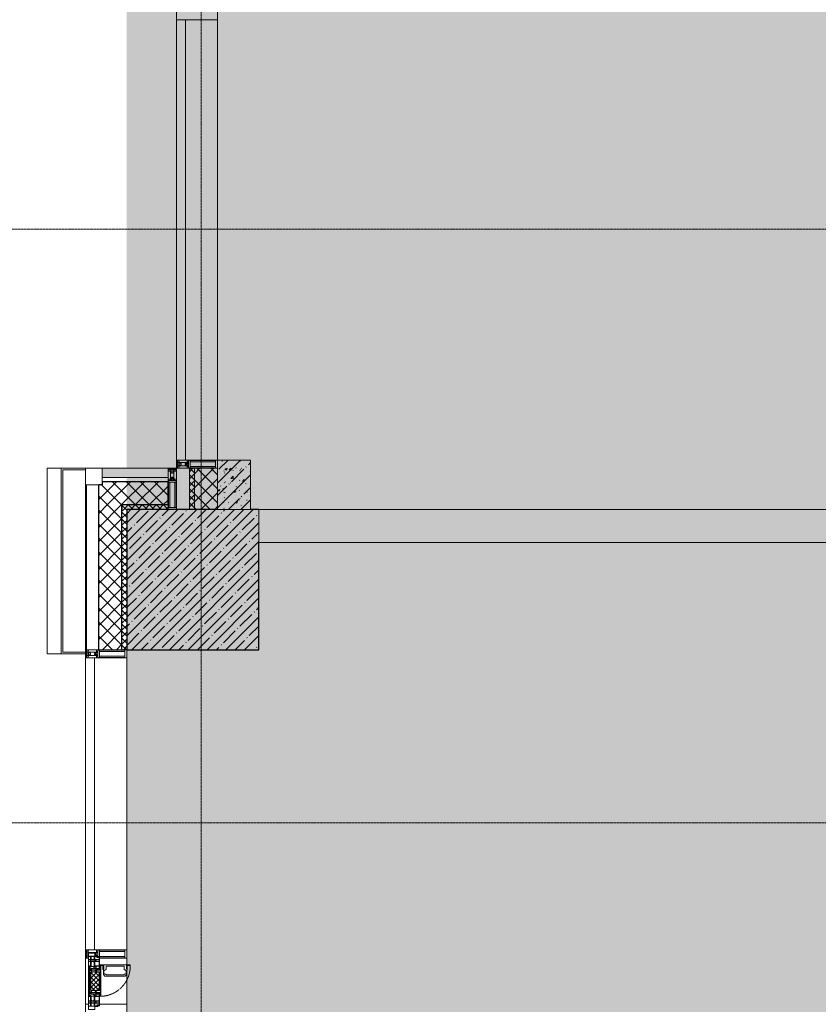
# Model space of a CAD drawing. Header units: millimetres. Extents: x -525784 to 178656, y -69521 to 385150.
# Tile 135 of 256: x -193402 to -188562, y 358444 to 364414. Entities that reach past the tile are written whole.
import ezdxf

# ---------------------------------------------------------------- set-up
doc = ezdxf.new("R2010")
doc.units = ezdxf.units.MM
doc.linetypes.add('-D1-02х01', pattern=[3, 2, -1])
doc.linetypes.add('-D1d1-15x02', pattern=[19, 15, -2, 0, -2])
for name, color, linetype, lineweight in [('_0', 7, 'Continuous', 13), ('A-COLS', 7, 'Continuous', 5), ('A-DETL-GENF', 7, 'Continuous', 5), ('A-GLAZ', 7, 'Continuous', 5), ('A-GLAZ-CURT', 8, 'Continuous', 5), ('A-GLAZ-CWMG', 8, 'Continuous', 5), ('A-WALL', 7, 'Continuous', 5), ('A-WALL-FNSH', 8, 'Continuous', 5), ('I-WALL', 7, 'Continuous', 5), ('S-COLS', 7, 'Continuous', 5), ('S-GRID', 7, 'Continuous', 5)]:
    doc.layers.add(name, color=color, linetype=linetype, lineweight=lineweight)
pattern_1 = [(45, (0, 0), (-42.4264, 42.4264), []), (135, (0, 0), (-42.4264, -42.4264), [])]
pattern_2 = [(45, (0, 0), (-21.213203, 21.213203), []), (135, (0, 0), (-21.213203, -21.213203), [])]
pattern_3 = [(45, (-192252.93, 346694.18), (-75.43415, 75.43415), [106.68, -17.78, 3.556, -17.78]), (45, (-192252.93, 346769.56), (-75.43415, 75.43415), []), (50, (-192252.93, 346694.18), (127.5292, -11.1576), [13.335, -146.685]), (355, (-192252.93, 346694.18), (-24.6697, 133.74), [10.668, -117.348]), (100.451, (-192242.31, 346693.25), (102.8597, 122.5818), [11.333, -124.663]), (46.184, (-192252.93, 346729.74), (189.7552, -29.4304), [20.002, -220.027]), (96.636, (-192237.12, 346727.29), (166.1822, 173.1996), [17, -186.995]), (351.184, (-192252.93, 346729.74), (166.184, 173.1976), [16.002, -176.022]), (21, (-192235.15, 346720.85), (106.13027, -71.586), [13.335, -146.685]), (326, (-192235.15, 346720.85), (43.2619, 128.9318), [10.668, -117.348]), (71.451, (-192226.31, 346714.88), (149.392, 57.34505), [11.333, -124.663]), (37.5, (-192252.935, 346694.178), (2.16223, 59.18836), [3.353, -112.573, 3.353, -115.773, -117.792]), (37.5, (-192252.935, 346694.178), (2.16223, 59.18836), [-235.052, 3.353, -114.44]), (7.5, (-192252.935, 346694.18), (46.77386, 70.12615), [3.353, -64.567, 3.353, -109.906, -44.894]), (7.5, (-192252.935, 346694.18), (46.77386, 70.12615), [-181.178, 3.353, -41.542]), (327.5, (-192292.584, 346694.18), (94.91367, -4.01009), [3.353, -41.097, 3.353, -135.331, -184.023]), (327.5, (-192292.584, 346694.18), (94.91367, -4.01009), [-183.134, 3.353, -180.67]), (317.5, (-192310.36, 346694.18), (103.69057, 17.7988), [3.353, -54.432, 3.353, -88.748, -130.683]), (317.5, (-192310.36, 346694.18), (103.69057, 17.7988), [-149.885, 3.353, -127.33])]

# ---------------------------------------------------------------- blocks, each defined once
blk = doc.blocks.new('Quad Corner Mullion - Q_0_100_-50-4778312-50_AS_M_L24')
at = {"layer": 'A-GLAZ-CWMG', "lineweight": 9}
for p, q in [((-100, -100), (-100, 0)), ((-100, 0), (0, 0)), ((0, 0), (0, -100)), ((0, -100), (-100, -100))]:
    blk.add_line(p, q, dxfattribs=at)
blk = doc.blocks.new('Rectangular Mullion - 50Wx250H-2623690-50_AS_M_L24')
at = {"layer": 'A-DETL-GENF'}
for p, q in [((-25, 65.2), (-25, 250)), ((-25, 250), (0, 250)), ((25, 250), (0, 250)), ((25, 65.2), (25, 250)), ((-23, 237.3), (0, 237.3)), ((-23, 237.3), (-23, 73.6)), ((-14.9, 84), (-14.9, 237.3)), ((23, 237.3), (0, 237.3)), ((14.9, 84), (14.9, 237.3)), ((23, 237.3), (23, 73.6)), ((-14, 65.2), (-25, 65.2)), ((0, 84), (-23, 84)), ((-0.5, 73.6), (-23, 73.6)), ((-14, 71.3), (-14, 65.2)), ((-10, 71.3), (-14, 71.3)), ((-10, 53), (-10, 71.3)), ((-7, 65.2), (-5.9, 67.3)), ((-7, 65.2), (-7, 54.7)), ((-4.1, 67.3), (-5.9, 67.3)), ((-4.1, 67.3), (-2.9, 65.1)), ((-2.9, 65.1), (-2.9, 54.6)), ((0, 84), (23, 84)), ((0.5, 73.6), (23, 73.6)), ((4.1, 67.3), (2.9, 65.1)), ((2.9, 65.1), (2.9, 54.6)), ((4.1, 67.3), (5.9, 67.3)), ((7, 65.2), (5.9, 67.3)), ((7, 65.2), (7, 54.7)), ((10, 71.3), (14, 71.3)), ((10, 53), (10, 71.3)), ((14, 71.3), (14, 65.2)), ((14, 65.2), (25, 65.2)), ((-23.8, 14.6), (-25, 14.2)), ((-25, 0), (-25, 14.2)), ((-22.3, 17), (-23.8, 17)), ((-23.8, 17), (-23.8, 14.6)), ((-22.5, 10.6), (-23.8, 14.6)), ((-22.5, 10.6), (-23.7, 9.9)), ((-23.7, 1.3), (-23.7, 9.9)), ((-23.7, 1.3), (-11.8, 1.3)), ((-23.2, 10.2), (-22.5, 8)), ((-22.5, 8), (-22.5, 4.5)), ((-21.3, 4.5), (-22.5, 4.5)), ((-22.3, 17), (-22.3, 16)), ((-22.3, 16), (-21.3, 16)), ((-19, 17.6), (-21.3, 16)), ((-21.3, 4.5), (-21.3, 6.5)), ((-21.3, 6.5), (-14.2, 6.5)), ((-18.4, 16.6), (-19, 17.6)), ((-7.4, 16.6), (-18.4, 16.6)), ((-14.2, 6.5), (-14.2, 4.5)), ((-13.2, 4.5), (-14.2, 4.5)), ((-13.2, 4.5), (-12.2, 7.2)), ((-12.7, 7.6), (-11.3, 11.4)), ((-12.7, 7.6), (-11.8, 6.9)), ((-12.2, 9), (-12.2, 14.8)), ((-12.2, 14.8), (0, 14.8)), ((-11.8, 1.3), (-11.8, 6.9)), ((-10.5, 11.2), (-11.3, 11.4)), ((-10.5, 1.5), (-10.5, 11.2)), ((-4.8, 1.5), (-10.5, 1.5)), ((-8.7, 53), (-10, 53)), ((-10, 53), (-10, 17)), ((-10, 17), (-7.5, 17)), ((-8.7, 53), (-7, 54.7)), ((-8.5, 23), (-1.5, 30)), ((-8.5, 18.5), (-8.5, 23)), ((-7.5, 18.5), (-8.5, 18.5)), ((-7.5, 17), (-7.5, 18.5)), ((-7.4, 18), (-7.4, 16.6)), ((-2.6, 18), (-7.4, 18)), ((0, 8), (-4.8, 8)), ((-4.8, 1.5), (-4.8, 8)), ((-1.3, 53), (-2.9, 54.6)), ((-2.6, 18), (-2.6, 16.8)), ((-2.6, 16.8), (0, 16.8)), ((-1.5, 30), (0, 30)), ((0, 53), (-1.3, 53)), ((0, 53), (1.3, 53)), ((1.5, 30), (0, 30)), ((2.6, 16.8), (0, 16.8)), ((0, 14.8), (0, 16.8)), ((0, 14.8), (0, 16.8)), ((12.2, 14.8), (0, 14.8)), ((0, 0), (0, 8)), ((0, 8), (4.8, 8)), ((0, 0), (0, 8)), ((1.3, 53), (2.9, 54.6)), ((8.5, 23), (1.5, 30)), ((2.6, 18), (2.6, 16.8)), ((2.6, 18), (7.4, 18)), ((4.8, 1.5), (4.8, 8)), ((4.8, 1.5), (10.5, 1.5)), ((8.7, 53), (7, 54.7)), ((7.4, 18), (7.4, 16.6)), ((7.4, 16.6), (18.4, 16.6)), ((7.5, 18.5), (8.5, 18.5)), ((7.5, 17), (7.5, 18.5)), ((10, 17), (7.5, 17)), ((8.5, 18.5), (8.5, 23)), ((8.7, 53), (10, 53)), ((10, 53), (10, 17)), ((10.5, 11.2), (11.3, 11.4)), ((10.5, 1.5), (10.5, 11.2)), ((12.7, 7.6), (11.3, 11.4)), ((12.7, 7.6), (11.8, 6.9)), ((11.8, 1.3), (11.8, 6.9)), ((23.7, 1.3), (11.8, 1.3)), ((12.2, 9), (12.2, 14.8)), ((13.2, 4.5), (12.2, 7.2)), ((13.2, 4.5), (14.2, 4.5)), ((21.3, 6.5), (14.2, 6.5)), ((14.2, 6.5), (14.2, 4.5)), ((18.4, 16.6), (19, 17.6)), ((19, 17.6), (21.3, 16)), ((22.3, 16), (21.3, 16)), ((21.3, 4.5), (21.3, 6.5)), ((21.3, 4.5), (22.5, 4.5)), ((22.3, 17), (22.3, 16)), ((22.3, 17), (23.8, 17)), ((22.5, 10.6), (23.8, 14.6)), ((22.5, 10.6), (23.7, 9.9)), ((23.2, 10.2), (22.5, 8)), ((22.5, 8), (22.5, 4.5)), ((23.7, 1.3), (23.7, 9.9)), ((23.8, 17), (23.8, 14.6)), ((23.8, 14.6), (25, 14.2)), ((25, 0), (25, 14.2)), ((-25, 0), (0, 0)), ((25, 0), (0, 0))]:
    blk.add_line(p, q, dxfattribs=at)
for centre, start, end in [((-0.5, 73.1), 360, 90), ((0.5, 73.1), 90, 180)]:
    blk.add_arc(centre, 0.5, start, end, dxfattribs=at)
blk = doc.blocks.new('Rectangular Mullion - R_StandardFrame_50Wx250H-4778315-50_AS_M_L24')
at = {"layer": 'A-GLAZ-CWMG', "lineweight": 9}
for p, q in [((0, 0), (-50, 0)), ((-50, 0), (-50, -250)), ((0, -250), (0, 0)), ((-50, -250), (0, -250))]:
    blk.add_line(p, q, dxfattribs=at)
blk = doc.blocks.new('System Panel - A_PAN_Glass-5081502-50_AS_M_L24')
at = {"layer": 'A-GLAZ-CURT'}
for p, q in [((885, 55), (-885, 55)), ((-885, 55), (-885, 0)), ((-885, 0), (885, 0)), ((885, 0), (885, 55))]:
    blk.add_line(p, q, dxfattribs=at)
blk = doc.blocks.new('Rectangular Mullion - R_StandardFrame_50Wx250H-3337873-50_AS_M_L24')
at = {"layer": 'A-GLAZ-CWMG'}
blk.add_line((-500, 12080), (-500, 13850), dxfattribs=at)
blk = doc.blocks.new('Rectangular Mullion - R_StandardFrame_50Wx250H-3540733-50_AS_M_L24')
at = {"layer": 'A-GLAZ-CWMG', "lineweight": 9}
for p, q in [((-25, -17), (-25, 0)), ((-25, 0), (25, 0)), ((25, 0), (25, -250)), ((-25, -250), (-25, -84)), ((25, -250), (-25, -250))]:
    blk.add_line(p, q, dxfattribs=at)
blk = doc.blocks.new('A_PAN_Створка - 383мм-V21-50_AS_M_L24')
at = {"layer": 'A-GLAZ-CURT'}
h = blk.add_hatch(dxfattribs=at)
h.set_pattern_fill('FP_20', color=256, style=0, pattern_type=2)
h.set_pattern_definition([(315, (-11890, -750), (14.142136, 14.142136), []), (45, (-11890, -750), (-14.142136, 14.142136), [])])
h.paths.add_polyline_path([(-57.2, -47), (-57.2, -60.8), (-54.6, -63.4), (-53.6, -82.7), (54.6, -81.8), (55.5, -62.5), (57.2, -60.8), (57.2, -36.4), (54.9, -34.1), (54.5, -31.8), (-54.5, -31.8), (-54.9, -34.1), (-57.2, -36.4)])
at = {"layer": 'A-DETL-GENF'}
for p, q in [((-70, -32.1), (-61.4, -23.5)), ((-70, -62.5), (-70, -32.1)), ((-67.8, -38.3), (-65.7, -37.4)), ((-67.8, -55.7), (-67.8, -38.3)), ((-66, -56.5), (-67.8, -55.7)), ((-66, -56.5), (-62, -59.1)), ((-65.7, -37.4), (-60.8, -34.7)), ((-62, -59.1), (-60.7, -61)), ((61.4, -23.5), (-61.4, -23.5)), ((-60.8, -34.7), (-57.3, -35.9)), ((-55.2, -33.8), (-57.3, -35.9)), ((-54.9, -34.1), (-57.2, -36.4)), ((-57.2, -36.4), (-57.2, -60.8)), ((-55.2, -33.8), (-54.8, -31.5)), ((-54.9, -25.8), (-53.9, -24.8)), ((-54.9, -29.5), (-54.9, -25.8)), ((-53.9, -30.5), (-54.9, -29.5)), ((-54.5, -31.8), (-54.9, -34.1)), ((0, -31.5), (-54.8, -31.5)), ((54.5, -31.8), (-54.5, -31.8)), ((-53.9, -24.8), (53.9, -24.8)), ((53.9, -30.5), (-53.9, -30.5)), ((0, -31.5), (54.8, -31.5)), ((54.9, -25.8), (53.9, -24.8)), ((53.9, -30.5), (54.9, -29.5)), ((54.9, -34.1), (54.5, -31.8)), ((55.2, -33.8), (54.8, -31.5)), ((54.9, -29.5), (54.9, -25.8)), ((57.2, -36.4), (54.9, -34.1)), ((55.2, -33.8), (57.3, -35.9)), ((57.2, -60.8), (57.2, -36.4)), ((60.8, -34.7), (57.3, -35.9)), ((62, -59.1), (60.7, -61)), ((65.7, -37.4), (60.8, -34.7)), ((70, -32.1), (61.4, -23.5)), ((66, -56.5), (62, -59.1)), ((67.8, -38.3), (65.7, -37.4)), ((66, -56.5), (67.8, -55.7)), ((67.8, -55.7), (67.8, -38.3)), ((70, -62.5), (70, -32.1)), ((-91.5, -87.5), (-73.9, -87.5)), ((-91.5, -92), (-91.5, -87.5)), ((-91.5, -92), (91.5, -92)), ((-83.4, -90.3), (-83.4, -87.5)), ((-83.4, -90.3), (-69.4, -90.3)), ((-73.9, -62.5), (-70, -62.5)), ((-73.9, -87.5), (-73.9, -62.5)), ((-69.4, -66.5), (-73.9, -66.5)), ((-73.9, -81.5), (-69.4, -81.5)), ((-69.4, -85.5), (-73.9, -85.5)), ((-69.4, -81.5), (-69.4, -66.5)), ((-69.4, -90.3), (-69.4, -85.5)), ((-61.7, -62.5), (-67.9, -62.5)), ((-67.9, -62.5), (-67.9, -89.3)), ((-67.9, -89.3), (-66.9, -90.3)), ((-66.9, -90.3), (-57.4, -90.3)), ((-61.7, -64.9), (-61.7, -62.5)), ((-60.1, -67.7), (-61.7, -64.9)), ((-60.7, -61), (-57.4, -61)), ((-56.4, -67.7), (-60.1, -67.7)), ((-57.4, -61), (-54.9, -63.5)), ((-57.4, -90.3), (-56.4, -89.4)), ((-57.2, -60.8), (-54.6, -63.4)), ((-56.4, -89.4), (-56.4, -67.7)), ((-54.9, -63.5), (-54.9, -81.9)), ((-54.9, -81.9), (-53.8, -83)), ((-54.9, -85.6), (-53.9, -84.6)), ((-54.9, -89.3), (-54.9, -85.6)), ((-53.9, -90.3), (-54.9, -89.3)), ((-54.6, -63.4), (-54.6, -81.8)), ((-54.6, -81.8), (-53.6, -82.7)), ((-53.9, -84.6), (53.9, -84.6)), ((53.9, -90.3), (-53.9, -90.3)), ((53.8, -83), (-53.8, -83)), ((-53.6, -82.7), (53.6, -82.7)), ((53.6, -82.7), (54.6, -81.8)), ((54.9, -81.9), (53.8, -83)), ((54.9, -85.6), (53.9, -84.6)), ((53.9, -90.3), (54.9, -89.3)), ((54.6, -63.4), (57.2, -60.8)), ((54.6, -81.8), (54.6, -63.4)), ((57.4, -61), (54.9, -63.5)), ((54.9, -63.5), (54.9, -81.9)), ((54.9, -89.3), (54.9, -85.6)), ((56.4, -67.7), (60.1, -67.7)), ((56.4, -89.4), (56.4, -67.7)), ((57.4, -90.3), (56.4, -89.4)), ((60.7, -61), (57.4, -61)), ((66.9, -90.3), (57.4, -90.3)), ((60.1, -67.7), (61.7, -64.9)), ((61.7, -62.5), (67.9, -62.5)), ((61.7, -64.9), (61.7, -62.5)), ((67.9, -89.3), (66.9, -90.3)), ((67.9, -62.5), (67.9, -89.3)), ((69.4, -66.5), (73.9, -66.5)), ((69.4, -81.5), (69.4, -66.5)), ((73.9, -81.5), (69.4, -81.5)), ((69.4, -85.5), (73.9, -85.5)), ((69.4, -90.3), (69.4, -85.5)), ((83.4, -90.3), (69.4, -90.3)), ((73.9, -62.5), (70, -62.5)), ((73.9, -87.5), (73.9, -62.5)), ((91.5, -87.5), (73.9, -87.5)), ((83.4, -90.3), (83.4, -87.5)), ((91.5, -92), (91.5, -87.5))]:
    blk.add_line(p, q, dxfattribs=at)
at = {"layer": 'A-DETL-GENF', "color": 9, "true_color": 0xc8c8c8}
for p, q in [((39.7, -109), (31.1, -117.6)), ((31.1, -117.6), (31.1, -240.4)), ((70.1, -109), (39.7, -109)), ((45, -113.3), (42.3, -118.2)), ((42.3, -118.2), (43.5, -121.7)), ((45.9, -111.2), (45, -113.3)), ((63.3, -111.2), (45.9, -111.2)), ((64.1, -113), (63.3, -111.2)), ((64.1, -113), (66.7, -117)), ((66.7, -117), (68.6, -118.3)), ((68.6, -118.3), (68.6, -121.6)), ((70.1, -105.1), (70.1, -109)), ((95.1, -105.1), (70.1, -105.1)), ((74.1, -109.6), (74.1, -105.1)), ((89.1, -109.6), (74.1, -109.6)), ((89.1, -105.1), (89.1, -109.6)), ((93.1, -109.6), (93.1, -105.1)), ((97.9, -109.6), (93.1, -109.6)), ((95.1, -87.5), (95.1, -105.1)), ((99.6, -87.5), (95.1, -87.5)), ((97.9, -95.6), (95.1, -95.6)), ((97.9, -95.6), (97.9, -109.6)), ((99.6, -270.5), (99.6, -87.5)), ((41.4, -123.8), (39.1, -124.2)), ((39.1, -179), (39.1, -124.2)), ((39.1, -179), (39.1, -233.8)), ((41.4, -123.8), (43.5, -121.7)), ((68.6, -121.6), (71.1, -124.1)), ((71.1, -124.1), (89.5, -124.1)), ((89.5, -124.1), (90.6, -125.2)), ((90.6, -125.2), (90.6, -232.8)), ((41.4, -234.2), (39.1, -233.8)), ((41.4, -234.2), (43.5, -236.3)), ((42.3, -239.8), (43.5, -236.3)), ((68.6, -236.4), (71.1, -233.9)), ((68.6, -239.7), (68.6, -236.4)), ((71.1, -233.9), (89.5, -233.9)), ((89.5, -233.9), (90.6, -232.8)), ((39.7, -249), (31.1, -240.4)), ((70.1, -249), (39.7, -249)), ((45, -244.7), (42.3, -239.8)), ((45.9, -246.8), (45, -244.7)), ((63.3, -246.8), (45.9, -246.8)), ((64.1, -245), (63.3, -246.8)), ((64.1, -245), (66.7, -241)), ((66.7, -241), (68.6, -239.7)), ((70.1, -252.9), (70.1, -249)), ((95.1, -252.9), (70.1, -252.9)), ((74.1, -248.4), (74.1, -252.9)), ((89.1, -248.4), (74.1, -248.4)), ((89.1, -252.9), (89.1, -248.4)), ((93.1, -248.4), (93.1, -252.9)), ((97.9, -248.4), (93.1, -248.4)), ((95.1, -270.5), (95.1, -252.9)), ((97.9, -262.4), (95.1, -262.4)), ((99.6, -270.5), (95.1, -270.5)), ((97.9, -262.4), (97.9, -248.4))]:
    blk.add_line(p, q, dxfattribs=at)
at = {"layer": 'A-GLAZ'}
for p, q in [((-67.9, -17), (-171, -17)), ((-171, -17), (-171, -57)), ((-171, -18.5), (-153.5, -18.5)), ((-171, -55.5), (-152, -55.5)), ((-171, -57), (-156, -57)), ((-153.5, -18.5), (-152, -20)), ((-152, -20), (-152, -73.5)), ((-150.5, -17), (-150.5, -29.4)), ((-132.4, -18.6), (-150.5, -18.6)), ((-150.5, -29.4), (-132.4, -29.4)), ((-150.5, -33.6), (-150.5, -68)), ((-136.3, -33.6), (-150.5, -33.6)), ((-136.4, -52.4), (-150.5, -52.4)), ((-150.5, -56.6), (-132.4, -56.6)), ((-137.2, -31), (-135.8, -35)), ((-132.5, -31), (-137.2, -31)), ((-137.2, -54.8), (-135.8, -50.8)), ((-132.5, -54.8), (-137.2, -54.8)), ((-132.1, -36.8), (-135.8, -35)), ((-132.1, -49), (-135.8, -50.8)), ((-132.5, -31.9), (-133.4, -33.7)), ((-133.4, -33.7), (-130.1, -35.3)), ((-133.4, -52), (-130.1, -50.4)), ((-132.5, -53.8), (-133.4, -52)), ((-132.5, -31.9), (-132.5, -31)), ((-132.5, -53.8), (-132.5, -54.8)), ((-132.4, -29.4), (-132.4, -18.6)), ((-132.4, -56.6), (-132.4, -82.5)), ((-132.1, -49), (-132.1, -36.8)), ((-131, -18.2), (-131, -29.5)), ((-120.8, -18.2), (-131, -18.2)), ((-131, -29.5), (-120.8, -29.5)), ((-131, -30.9), (-131, -33)), ((-120.8, -30.9), (-131, -30.9)), ((-129.4, -34.6), (-131, -33)), ((-129.4, -51.1), (-131, -52.7)), ((-131, -55.1), (-131, -52.7)), ((-120.8, -55.1), (-131, -55.1)), ((-131, -56.5), (-131, -62.6)), ((-131, -56.5), (-120.8, -56.5)), ((-130.1, -35.3), (-129.4, -34.6)), ((-130.1, -35.3), (-130.1, -50.4)), ((-130.1, -50.4), (-129.4, -51.1)), ((-122.4, -34.6), (-120.8, -33)), ((-121.7, -35.3), (-122.4, -34.6)), ((-121.7, -50.4), (-122.4, -51.1)), ((-122.4, -51.1), (-120.8, -52.7)), ((-118.4, -33.7), (-121.7, -35.3)), ((-121.7, -35.3), (-121.7, -50.4)), ((-118.4, -52), (-121.7, -50.4)), ((-120.8, -18.2), (-120.8, -29.5)), ((-120.8, -30.9), (-120.8, -33)), ((-120.8, -55.1), (-120.8, -52.7)), ((-120.8, -56.5), (-120.8, -62.6)), ((-119.7, -36.8), (-115.9, -35)), ((-119.7, -49), (-119.7, -36.8)), ((-119.7, -49), (-115.9, -50.8)), ((-119.3, -18.6), (-92.5, -18.6)), ((-119.3, -29.4), (-119.3, -18.6)), ((-92.5, -29.4), (-119.3, -29.4)), ((-119.3, -31), (-114.6, -31)), ((-119.3, -31.9), (-119.3, -31)), ((-119.3, -31.9), (-118.4, -33.7)), ((-119.3, -53.8), (-118.4, -52)), ((-119.3, -53.8), (-119.3, -54.8)), ((-119.3, -54.8), (-114.6, -54.8)), ((-119.3, -56.6), (-119.3, -82.5)), ((-92.5, -56.6), (-119.3, -56.6)), ((-114.6, -31), (-115.9, -35)), ((-114.6, -54.8), (-115.9, -50.8)), ((-94.1, -33.5), (-115.4, -33.5)), ((-94.1, -52.5), (-115.3, -52.5)), ((-89.9, -35.1), (-94.1, -33.5)), ((-89.9, -50.9), (-94.1, -52.5)), ((-92.5, -18.6), (-92.5, -29.4)), ((-92.5, -56.6), (-92.5, -82.5)), ((-90.8, -18.5), (-90.8, -29.4)), ((-87.3, -18.5), (-90.8, -18.5)), ((-90.8, -29.4), (-85.9, -29.4)), ((-90.8, -56.6), (-85.9, -56.6)), ((-90.8, -62.7), (-90.8, -56.6)), ((-89.9, -32.5), (-89.9, -35.1)), ((-85.9, -32.5), (-89.9, -32.5)), ((-89.9, -35.1), (-89.9, -50.9)), ((-89.9, -52.2), (-89.9, -50.9)), ((-89.9, -52.2), (-88.6, -53.5)), ((-85.9, -53.5), (-88.6, -53.5)), ((-87.3, -20.4), (-87.3, -18.5)), ((-87.3, -20.4), (-87.3, -21.9)), ((-84.8, -20.4), (-87.3, -20.4)), ((-87.3, -21.9), (-85.9, -21.9)), ((-85.9, -18.2), (-85.9, -20.4)), ((-75.9, -18.2), (-85.9, -18.2)), ((-85.9, -21.9), (-85.9, -29.4)), ((-85.9, -29.4), (-85.9, -32.5)), ((-85.9, -53.5), (-78, -45.6)), ((-85.9, -56.6), (-85.9, -53.5)), ((-83.4, -20.4), (-84.8, -20.4)), ((-70, -33.8), (-83.4, -20.4)), ((-78, -84), (-78, -23.5)), ((-78, -23.5), (-67.9, -23.5)), ((-78, -36.8), (-70, -36.8)), ((-78, -45.6), (-78, -36.8)), ((-75.9, -21.5), (-75.9, -18.2)), ((-75.9, -21.5), (-75.9, -23.5)), ((-74.9, -21.5), (-75.9, -21.5)), ((-75.9, -23.5), (-73, -23.5)), ((-74.9, -17.9), (-74.9, -21.5)), ((-68.9, -17.9), (-74.9, -17.9)), ((-67.2, -29.3), (-73, -23.5)), ((-61.4, -23.5), (-70, -32.1)), ((-70, -32.1), (-70, -62.5)), ((-70, -36.8), (-70, -33.8)), ((-68.9, -21.5), (-68.9, -17.9)), ((-67.9, -21.5), (-68.9, -21.5)), ((67.9, -17), (-67.9, -17)), ((-61.4, -23.5), (-67.9, -17)), ((-67.9, -17), (-67.9, -23.5)), ((-67.9, -17), (67.9, -17)), ((-67.9, -21.5), (-67.9, -23.5)), ((-67.9, -23.5), (-64.6, -26.8)), ((-67.9, -23.5), (-64.6, -26.8)), ((-64.6, -26.8), (-67.2, -29.3)), ((-64.6, -26.8), (-61.4, -23.5)), ((61.4, -23.5), (-61.4, -23.5)), ((67.9, -17), (61.4, -23.5)), ((70, -32.1), (61.4, -23.5)), ((61.4, -23.5), (64.6, -26.8)), ((67.9, -23.5), (64.6, -26.8)), ((64.6, -26.8), (67.9, -23.5)), ((64.6, -26.8), (67.2, -29.3)), ((67.2, -29.3), (73, -23.5)), ((67.9, -23.5), (67.9, -17)), ((171, -17), (67.9, -17)), ((67.9, -21.5), (67.9, -23.5)), ((67.9, -21.5), (68.9, -21.5)), ((67.9, -23.5), (78, -23.5)), ((68.9, -17.9), (74.9, -17.9)), ((68.9, -21.5), (68.9, -17.9)), ((70, -33.8), (83.4, -20.4)), ((70, -62.5), (70, -32.1)), ((70, -36.8), (70, -33.8)), ((78, -36.8), (70, -36.8)), ((75.9, -23.5), (73, -23.5)), ((74.9, -17.9), (74.9, -21.5)), ((74.9, -21.5), (75.9, -21.5)), ((75.9, -18.2), (85.9, -18.2)), ((75.9, -21.5), (75.9, -18.2)), ((75.9, -21.5), (75.9, -23.5)), ((78, -23.5), (78, -84)), ((78, -45.6), (78, -36.8)), ((85.9, -53.5), (78, -45.6)), ((83.4, -20.4), (84.8, -20.4)), ((84.8, -20.4), (87.3, -20.4)), ((85.9, -18.2), (85.9, -20.4)), ((85.9, -21.9), (85.9, -29.4)), ((87.3, -21.9), (85.9, -21.9)), ((85.9, -29.4), (85.9, -32.5)), ((90.8, -29.4), (85.9, -29.4)), ((85.9, -32.5), (89.9, -32.5)), ((85.9, -53.5), (88.6, -53.5)), ((85.9, -56.6), (85.9, -53.5)), ((90.8, -56.6), (85.9, -56.6)), ((87.3, -18.5), (90.8, -18.5)), ((87.3, -20.4), (87.3, -18.5)), ((87.3, -20.4), (87.3, -21.9)), ((89.9, -52.2), (88.6, -53.5)), ((89.9, -32.5), (89.9, -35.1)), ((89.9, -35.1), (94.1, -33.5)), ((89.9, -35.1), (89.9, -50.9)), ((89.9, -50.9), (94.1, -52.5)), ((89.9, -52.2), (89.9, -50.9)), ((90.8, -18.5), (90.8, -29.4)), ((90.8, -62.7), (90.8, -56.6)), ((92.5, -18.6), (92.5, -29.4)), ((119.3, -18.6), (92.5, -18.6)), ((92.5, -29.4), (119.3, -29.4)), ((92.5, -56.6), (119.3, -56.6)), ((92.5, -56.6), (92.5, -82.5)), ((94.1, -33.5), (115.4, -33.5)), ((94.1, -52.5), (115.3, -52.5)), ((114.6, -31), (115.9, -35)), ((119.3, -31), (114.6, -31)), ((114.6, -54.8), (115.9, -50.8)), ((119.3, -54.8), (114.6, -54.8)), ((119.7, -36.8), (115.9, -35)), ((119.7, -49), (115.9, -50.8)), ((119.3, -31.9), (118.4, -33.7)), ((118.4, -33.7), (121.7, -35.3)), ((118.4, -52), (121.7, -50.4)), ((119.3, -53.8), (118.4, -52)), ((119.3, -29.4), (119.3, -18.6)), ((119.3, -31.9), (119.3, -31)), ((119.3, -53.8), (119.3, -54.8)), ((119.3, -56.6), (119.3, -82.5)), ((119.7, -49), (119.7, -36.8)), ((120.8, -18.2), (120.8, -29.5)), ((120.8, -18.2), (131, -18.2)), ((131, -29.5), (120.8, -29.5)), ((120.8, -30.9), (120.8, -33)), ((120.8, -30.9), (131, -30.9)), ((122.4, -34.6), (120.8, -33)), ((122.4, -51.1), (120.8, -52.7)), ((120.8, -55.1), (120.8, -52.7)), ((120.8, -55.1), (131, -55.1)), ((120.8, -56.5), (120.8, -62.6)), ((131, -56.5), (120.8, -56.5)), ((121.7, -35.3), (122.4, -34.6)), ((121.7, -35.3), (121.7, -50.4)), ((121.7, -50.4), (122.4, -51.1)), ((129.4, -34.6), (131, -33)), ((130.1, -35.3), (129.4, -34.6)), ((130.1, -50.4), (129.4, -51.1)), ((129.4, -51.1), (131, -52.7)), ((133.4, -33.7), (130.1, -35.3)), ((130.1, -35.3), (130.1, -50.4)), ((133.4, -52), (130.1, -50.4)), ((131, -18.2), (131, -29.5)), ((131, -30.9), (131, -33)), ((131, -55.1), (131, -52.7)), ((131, -56.5), (131, -62.6)), ((132.1, -36.8), (135.8, -35)), ((132.1, -49), (132.1, -36.8)), ((132.1, -49), (135.8, -50.8)), ((132.4, -18.6), (150.5, -18.6)), ((132.4, -29.4), (132.4, -18.6)), ((150.5, -29.4), (132.4, -29.4)), ((150.5, -56.6), (132.4, -56.6)), ((132.4, -56.6), (132.4, -82.5)), ((132.5, -31), (137.2, -31)), ((132.5, -31.9), (132.5, -31)), ((132.5, -31.9), (133.4, -33.7)), ((132.5, -53.8), (133.4, -52)), ((132.5, -53.8), (132.5, -54.8)), ((132.5, -54.8), (137.2, -54.8)), ((137.2, -31), (135.8, -35)), ((137.2, -54.8), (135.8, -50.8)), ((136.3, -33.6), (150.5, -33.6)), ((136.4, -52.4), (150.5, -52.4)), ((150.5, -17), (150.5, -29.4)), ((150.5, -33.6), (150.5, -68)), ((153.5, -18.5), (152, -20)), ((152, -20), (152, -73.5)), ((171, -55.5), (152, -55.5)), ((171, -18.5), (153.5, -18.5)), ((156, -57), (171, -57)), ((171, -57), (171, -17)), ((-153, -60), (-153, -73.5)), ((-153, -73.5), (-150, -73.5)), ((-150.5, -68), (-143.5, -68)), ((-150.5, -69.5), (-150.5, -73.5)), ((-145, -69.5), (-150.5, -69.5)), ((-150, -73.5), (-150, -84)), ((-150, -84), (-78, -84)), ((-148.5, -81), (-148.5, -82.5)), ((-143.5, -81), (-148.5, -81)), ((-148.5, -82.5), (-132.4, -82.5)), ((-145, -69.5), (-145, -79.5)), ((-143.5, -68), (-143.5, -81)), ((-120.8, -62.6), (-131, -62.6)), ((-131, -64.6), (-120.8, -64.6)), ((-131, -82.5), (-131, -64.6)), ((-131, -82.5), (-120.8, -82.5)), ((-120.8, -82.5), (-120.8, -64.6)), ((-119.3, -82.5), (-92.5, -82.5)), ((-73.9, -87.5), (-91.5, -87.5)), ((-91.5, -87.5), (-91.5, -92)), ((-91.5, -92), (91.5, -92)), ((-80.4, -62.7), (-90.8, -62.7)), ((-90.8, -64.6), (-90.8, -82.5)), ((-80.1, -64.6), (-90.8, -64.6)), ((-90.8, -82.5), (-79.5, -82.5)), ((-78, -84), (-85, -84)), ((-85, -84), (-85, -87.5)), ((-85, -87.5), (-78, -87.5)), ((-80.4, -61.1), (-80.4, -62.7)), ((-78, -61.1), (-80.4, -61.1)), ((-80.1, -66.1), (-80.1, -64.6)), ((-78, -66.1), (-80.1, -66.1)), ((-79.5, -80.6), (-78, -80.6)), ((-79.5, -82.5), (-79.5, -80.6)), ((-78, -66.1), (-78, -61.1)), ((-78, -87.5), (-78, -84)), ((-78, -84), (-73.9, -84)), ((-70, -62.5), (-73.9, -62.5)), ((-73.9, -62.5), (-73.9, -87.5)), ((73.9, -62.5), (70, -62.5)), ((73.9, -87.5), (73.9, -62.5)), ((73.9, -84), (78, -84)), ((91.5, -87.5), (73.9, -87.5)), ((78, -61.1), (80.4, -61.1)), ((78, -66.1), (78, -61.1)), ((78, -66.1), (80.1, -66.1)), ((79.5, -80.6), (78, -80.6)), ((78, -87.5), (78, -84)), ((78, -84), (85, -84)), ((78, -84), (150, -84)), ((85, -87.5), (78, -87.5)), ((79.5, -82.5), (79.5, -80.6)), ((90.8, -82.5), (79.5, -82.5)), ((80.1, -64.6), (90.8, -64.6)), ((80.1, -66.1), (80.1, -64.6)), ((80.4, -61.1), (80.4, -62.7)), ((80.4, -62.7), (90.8, -62.7)), ((85, -84), (85, -87.5)), ((90.8, -64.6), (90.8, -82.5)), ((91.5, -92), (91.5, -87.5)), ((119.3, -82.5), (92.5, -82.5)), ((120.8, -62.6), (131, -62.6)), ((120.8, -82.5), (120.8, -64.6)), ((131, -64.6), (120.8, -64.6)), ((131, -82.5), (120.8, -82.5)), ((131, -82.5), (131, -64.6)), ((148.5, -82.5), (132.4, -82.5)), ((143.5, -68), (143.5, -81)), ((150.5, -68), (143.5, -68)), ((143.5, -81), (148.5, -81)), ((145, -69.5), (150.5, -69.5)), ((145, -69.5), (145, -79.5)), ((148.5, -81), (148.5, -82.5)), ((150, -84), (150, -73.5)), ((150, -73.5), (153, -73.5)), ((150.5, -69.5), (150.5, -73.5)), ((153, -73.5), (153, -60))]:
    blk.add_line(p, q, dxfattribs=at)
for centre, start, end in [((-156, -60), 0, 90), ((156, -60), 90, 180)]:
    blk.add_arc(centre, 3, start, end, dxfattribs=at)
at = {"layer": 'A-GLAZ', "linetype": '-D1-02х01'}
blk.add_arc((91.4, -87.5), 183, 181.40905, 271.14454, dxfattribs=at)
blk = doc.blocks.new('Rectangular Mullion - 50Wx250H-V4-50_AS_M_L24')
at = {"layer": 'A-DETL-GENF'}
for p, q in [((-25, 65.2), (-25, 250)), ((-25, 250), (0, 250)), ((25, 250), (0, 250)), ((25, 84), (25, 250)), ((-23, 237.3), (0, 237.3)), ((-23, 237.3), (-23, 73.6)), ((-14.9, 84), (-14.9, 237.3)), ((23, 237.3), (0, 237.3)), ((14.9, 84), (14.9, 237.3)), ((23, 237.3), (23, 84)), ((-14, 65.2), (-25, 65.2)), ((0, 84), (-23, 84)), ((-0.5, 73.6), (-23, 73.6)), ((-14, 71.3), (-14, 65.2)), ((-10, 71.3), (-14, 71.3)), ((-10, 53), (-10, 71.3)), ((-7, 65.2), (-5.9, 67.3)), ((-7, 65.2), (-7, 54.7)), ((-4.1, 67.3), (-5.9, 67.3)), ((-4.1, 67.3), (-2.9, 65.1)), ((-2.9, 65.1), (-2.9, 57)), ((0, 84), (15, 84)), ((0.5, 73.6), (15, 73.6)), ((4.1, 67.3), (2.9, 65.1)), ((2.9, 65.1), (2.9, 57)), ((4.1, 67.3), (5.9, 67.3)), ((7, 65.2), (5.9, 67.3)), ((7, 65.2), (7, 57)), ((10, 71.3), (12, 71.3)), ((10, 57.4), (10, 71.3)), ((-23.8, 14.6), (-25, 14.2)), ((-25, 0), (-25, 14.2)), ((-22.3, 17), (-23.8, 17)), ((-23.8, 17), (-23.8, 14.6)), ((-22.5, 10.6), (-23.8, 14.6)), ((-22.5, 10.6), (-23.7, 9.9)), ((-23.7, 1.3), (-23.7, 9.9)), ((-23.7, 1.3), (-11.8, 1.3)), ((-23.2, 10.2), (-22.5, 8)), ((-22.5, 8), (-22.5, 4.5)), ((-21.3, 4.5), (-22.5, 4.5)), ((-22.3, 17), (-22.3, 16)), ((-22.3, 16), (-21.3, 16)), ((-19, 17.6), (-21.3, 16)), ((-21.3, 4.5), (-21.3, 6.5)), ((-21.3, 6.5), (-14.2, 6.5)), ((-18.4, 16.6), (-19, 17.6)), ((-7.4, 16.6), (-18.4, 16.6)), ((-14.2, 6.5), (-14.2, 4.5)), ((-13.2, 4.5), (-14.2, 4.5)), ((-13.2, 4.5), (-12.2, 7.2)), ((-12.7, 7.6), (-11.3, 11.4)), ((-12.7, 7.6), (-11.8, 6.9)), ((-12.2, 9), (-12.2, 14.8)), ((-12.2, 14.8), (0, 14.8)), ((-11.8, 1.3), (-11.8, 6.9)), ((-10.5, 11.2), (-11.3, 11.4)), ((-10.5, 1.5), (-10.5, 11.2)), ((-4.8, 1.5), (-10.5, 1.5)), ((-8.7, 53), (-10, 53)), ((-10, 53), (-10, 17)), ((-10, 17), (-7.5, 17)), ((-8.7, 53), (-7, 54.7)), ((-8.5, 23), (-6, 25.5)), ((-8.5, 18.5), (-8.5, 23)), ((-7.5, 18.5), (-8.5, 18.5)), ((-7.5, 17), (-7.5, 18.5)), ((-7.4, 18), (-7.4, 16.6)), ((-6, 18), (-7.4, 18)), ((0, 8), (-4.8, 8)), ((-4.8, 1.5), (-4.8, 8)), ((-2.6, 16.8), (0, 16.8)), ((2.6, 16.8), (0, 16.8)), ((0, 14.8), (0, 16.8)), ((0, 14.8), (0, 16.8)), ((12.2, 14.8), (0, 14.8)), ((0, 0), (0, 8)), ((0, 8), (4.8, 8)), ((0, 0), (0, 8)), ((4.8, 1.5), (4.8, 8)), ((4.8, 1.5), (10.5, 1.5)), ((7.4, 16.6), (18.4, 16.6)), ((10.5, 11.2), (11.3, 11.4)), ((10.5, 1.5), (10.5, 11.2)), ((12.7, 7.6), (11.3, 11.4)), ((12.7, 7.6), (11.8, 6.9)), ((11.8, 1.3), (11.8, 6.9)), ((23.7, 1.3), (11.8, 1.3)), ((12.2, 9), (12.2, 14.8)), ((13.2, 4.5), (12.2, 7.2)), ((13.2, 4.5), (14.2, 4.5)), ((21.3, 6.5), (14.2, 6.5)), ((14.2, 6.5), (14.2, 4.5)), ((19.9, 17), (21.3, 16)), ((22.3, 16), (21.3, 16)), ((21.3, 4.5), (21.3, 6.5)), ((21.3, 4.5), (22.5, 4.5)), ((22.3, 17), (22.3, 16)), ((22.5, 10.6), (23.8, 14.6)), ((22.5, 10.6), (23.7, 9.9)), ((23.2, 10.2), (22.5, 8)), ((22.5, 8), (22.5, 4.5)), ((23.7, 1.3), (23.7, 9.9)), ((23.8, 17), (23.8, 14.6)), ((23.8, 14.6), (25, 14.2)), ((25, 0), (25, 14.2)), ((-25, 0), (0, 0)), ((25, 0), (0, 0))]:
    blk.add_line(p, q, dxfattribs=at)
for centre, start, end in [((-0.5, 73.1), 360, 90), ((0.5, 73.1), 90, 180)]:
    blk.add_arc(centre, 0.5, start, end, dxfattribs=at)
blk = doc.blocks.new('Rectangular Mullion - R_StandardFrame_50Wx250H-V5-50_AS_M_L24')
at = {"layer": 'A-GLAZ-CWMG', "lineweight": 9}
for p, q in [((-25, -250), (-25, 0)), ((-25, 0), (25, 0)), ((25, 0), (25, -17)), ((25, -84), (25, -250)), ((25, -250), (-25, -250))]:
    blk.add_line(p, q, dxfattribs=at)
blk = doc.blocks.new('Rectangular Mullion - R_StandardFrame_50Wx250H-V19-50_AS_M_L24')
at = {"layer": 'A-GLAZ-CWMG'}
for p, q in [((-750, 8730), (-750, 8450)), ((-500, 8730), (-500, 8689.6)), ((-500, 8660.1), (-500, 8450))]:
    blk.add_line(p, q, dxfattribs=at)
blk = doc.blocks.new('System Panel - A_PAN_Glass-5138184-50_AS_M_L24')
at = {"layer": 'A-GLAZ-CURT'}
for p, q in [((1335, 0), (-1335, 0)), ((-1335, 0), (-1335, -55)), ((1335, -55), (1335, 0)), ((-1335, -55), (1335, -55))]:
    blk.add_line(p, q, dxfattribs=at)
blk = doc.blocks.new('Rectangular Mullion - R_StandardFrame_50Wx250H-3408542-50_AS_M_L24')
at = {"layer": 'A-GLAZ-CWMG'}
blk.add_line((50, 17720), (50, 15050), dxfattribs=at)
blk = doc.blocks.new('Rectangular Mullion - R_StandardFrame_50Wx250H-5138183-50_AS_M_L24')
at = {"layer": 'A-GLAZ-CWMG', "lineweight": 9}
for p, q in [((-25, 0), (-25, 250)), ((-25, 250), (25, 250)), ((25, 250), (25, 84)), ((25, 0), (-25, 0)), ((25, 17), (25, 0))]:
    blk.add_line(p, q, dxfattribs=at)
blk = doc.blocks.new('Rectangular Mullion - R_StandardFrame_50Wx250H-5138795-50_AS_M_L24')
at = {"layer": 'A-GLAZ-CWMG', "lineweight": 9}
for p, q in [((0, 250), (-50, 250)), ((-50, 250), (-50, 0)), ((0, 0), (0, 250)), ((-50, 0), (0, 0))]:
    blk.add_line(p, q, dxfattribs=at)
blk = doc.blocks.new('Rectangular Mullion - R_StandardFrame_50Wx250H-4038205-50_AS_M_L24')
at = {"layer": 'A-GLAZ-CWMG', "lineweight": 9}
for p, q in [((0, 0), (-50, 0)), ((-50, 0), (-50, -250)), ((0, -250), (0, 0)), ((-50, -250), (0, -250))]:
    blk.add_line(p, q, dxfattribs=at)
blk = doc.blocks.new('RST_AR_KMN_R22_B3_FCD_rvt-1-50_AS_M_L24')
at = {"layer": 'A-WALL'}
h = blk.add_hatch(dxfattribs=at)
h.set_pattern_fill('FP_6', color=256, style=0, pattern_type=2)
h.set_pattern_definition(pattern_2)
h.paths.add_polyline_path([(-120, 14750), (-90, 14750), (-90, 15000), (-120, 15000), (-120, 14780)])
h.paths.add_polyline_path([(-120, 18100), (-90, 18100), (-90, 18350), (-120, 18350), (-120, 18191.2)])
h = blk.add_hatch(dxfattribs=at)
h.set_pattern_fill('FP_7', color=256, style=0, pattern_type=2)
h.set_pattern_definition(pattern_1)
h.paths.add_polyline_path([(-90, 14750), (50, 14750.2), (49.2, 15000), (-90, 15000), (-90, 14780)])
h.paths.add_polyline_path([(-90, 18100), (50, 18100), (49.2, 18350), (-90, 18350), (-90, 18191.2)])
at = {"layer": 'A-WALL', "true_color": 0xeff9fa}
blk.add_hatch(color=7, dxfattribs=at).paths.add_polyline_path([(-500, 14945), (-250, 14945), (-250, 15000), (-650, 15000), (-650, 14945), (-530, 14945)])
at = {"layer": 'A-WALL'}
h = blk.add_hatch(dxfattribs=at)
h.set_pattern_fill('FP_7', color=256, style=0, pattern_type=2)
h.set_pattern_definition(pattern_1)
h.paths.add_polyline_path([(-670, 13900), (-530, 13900), (-530, 14780), (-650, 14780), (-650, 14900), (-670, 14900), (-670, 14107.1)])
h = blk.add_hatch(dxfattribs=at)
h.set_pattern_fill('FP_7', color=256, style=0, pattern_type=2)
h.set_pattern_definition(pattern_1)
h.paths.add_polyline_path([(-500, 14780), (-250, 14780), (-250, 14920), (-650, 14920), (-650, 14780), (-530, 14780)])
h = blk.add_hatch(dxfattribs=at)
h.set_pattern_fill('FP_6', color=256, style=0, pattern_type=2)
h.set_pattern_definition(pattern_2)
h.paths.add_polyline_path([(-500, 14750), (-250, 14750), (-250, 14780), (-530, 14780), (-530, 14750)])
h = blk.add_hatch(dxfattribs=at)
h.set_pattern_fill('FP_6', color=256, style=0, pattern_type=2)
h.set_pattern_definition(pattern_2)
h.paths.add_polyline_path([(-500, 13900), (-500, 14750), (-530, 14750), (-530, 13900)])
at = {"layer": 'A-COLS'}
for p, q in [((-982.7, 15000), (-898.3, 15000)), ((-982.7, 15000), (-982.7, 13875)), ((-898.3, 13875), (-982.7, 13875))]:
    blk.add_line(p, q, dxfattribs=at)
at = {"layer": 'A-COLS', "lineweight": 18}
for p, q in [((-750, 15000), (-898.3, 15000)), ((-898.3, 15000), (-898.3, 13875)), ((-888.3, 13885), (-888.3, 14990)), ((-888.3, 14990), (-750, 14990)), ((-750, 14990), (-750, 15000)), ((-898.3, 13875), (-750, 13875)), ((-750, 13885), (-888.3, 13885)), ((-750, 13875), (-750, 13885))]:
    blk.add_line(p, q, dxfattribs=at)
at = {"layer": 'A-WALL'}
for p, q in [((-90, 15000), (-120, 15000)), ((-120, 15000), (-120, 14750)), ((50, 15000), (-90, 15000)), ((-90, 15000), (-90, 14750)), ((50, 14750), (50, 15000)), ((-650, 14945), (-650, 14920)), ((-650, 14945), (-250, 14945)), ((-250, 14920), (-250, 14945)), ((-670, 14900), (-745, 14900)), ((-745, 13900), (-745, 14900)), ((-500, 14750), (-250, 14750)), ((-500, 13900), (-500, 14750)), ((-250, 14750), (-250, 14780)), ((-120, 14750), (-90, 14750)), ((-90, 14750), (50, 14750)), ((-745, 13900), (-670, 13900)), ((-530, 13900), (-500, 13900))]:
    blk.add_line(p, q, dxfattribs=at)
at = {"layer": 'A-WALL', "lineweight": 25}
for p, q in [((-650, 14900), (-670, 14900)), ((-670, 13900), (-670, 14900)), ((-650, 14920), (-650, 14900)), ((-650, 14920), (-250, 14920)), ((-250, 14780), (-250, 14920)), ((-530, 14780), (-530, 14750)), ((-530, 14780), (-250, 14780)), ((-530, 14750), (-530, 14780)), ((-530, 13900), (-530, 14750)), ((-670, 13900), (-530, 13900))]:
    blk.add_line(p, q, dxfattribs=at)
at = {"layer": 'A-WALL-FNSH'}
for p, q in [((-250, 15000), (-650, 15000)), ((-650, 15000), (-650, 14945)), ((-250, 14945), (-250, 15000)), ((-750, 14900), (-750, 13900)), ((-745, 14900), (-750, 14900)), ((-750, 13900), (-745, 13900))]:
    blk.add_line(p, q, dxfattribs=at)
at = {"layer": 'A-GLAZ-CURT', "lineweight": 5}
for name, p, rotation in [('System Panel - A_PAN_Glass-5138184-50_AS_M_L24', (-200, 16385), 90.00000000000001), ('System Panel - A_PAN_Glass-5081502-50_AS_M_L24', (-750, 12965), 269.9999999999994), ('A_PAN_Створка - 383мм-V21-50_AS_M_L24', (-750, 11890), 89.99999999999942)]:
    blk.add_blockref(name, p, dxfattribs=dict(at, rotation=rotation))
at = {"layer": 'A-GLAZ-CWMG', "lineweight": 5, "extrusion": (0, 0, -1)}
for name, p, rotation in [('Rectangular Mullion - R_StandardFrame_50Wx250H-5138183-50_AS_M_L24', (200, 17745), 90), ('Rectangular Mullion - 50Wx250H-2623690-50_AS_M_L24', (200, 15025), 90), ('Rectangular Mullion - R_StandardFrame_50Wx250H-V5-50_AS_M_L24', (750, 12055), 270.0000000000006), ('Rectangular Mullion - R_StandardFrame_50Wx250H-3540733-50_AS_M_L24', (750, 11725), 270.0000000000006)]:
    blk.add_blockref(name, p, dxfattribs=dict(at, rotation=rotation))
at = {"layer": 'A-GLAZ-CWMG', "lineweight": 5}
for name, p in [('Rectangular Mullion - R_StandardFrame_50Wx250H-3408542-50_AS_M_L24', (0, 0)), ('Rectangular Mullion - R_StandardFrame_50Wx250H-4778315-50_AS_M_L24', (-200, 15000)), ('Rectangular Mullion - R_StandardFrame_50Wx250H-3337873-50_AS_M_L24', (0, 0)), ('Rectangular Mullion - R_StandardFrame_50Wx250H-V19-50_AS_M_L24', (0, 3300))]:
    blk.add_blockref(name, p, dxfattribs=at)
for name, p, rotation in [('Rectangular Mullion - R_StandardFrame_50Wx250H-5138795-50_AS_M_L24', (-200, 15000), 270), ('Rectangular Mullion - 50Wx250H-2623690-50_AS_M_L24', (-225, 15000), 180), ('Rectangular Mullion - 50Wx250H-2623690-50_AS_M_L24', (-750, 13875), 269.9999999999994), ('Rectangular Mullion - R_StandardFrame_50Wx250H-4038205-50_AS_M_L24', (-750, 13900), 89.99999999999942), ('Rectangular Mullion - 50Wx250H-V4-50_AS_M_L24', (-750, 12055), 269.9999999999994)]:
    blk.add_blockref(name, p, dxfattribs=dict(at, rotation=rotation))
at = {"layer": 'A-GLAZ-CWMG', "lineweight": 5, "extrusion": (0, 0, -1)}
blk.add_blockref('Quad Corner Mullion - Q_0_100_-50-4778312-50_AS_M_L24', (750, 15000), dxfattribs=at)

msp = doc.modelspace()

# ---------------------------------------------------------------- hatches: boundary and pattern name
at = {"layer": '_0', "transparency": 33554534}
h = msp.add_hatch(color=252, dxfattribs=at)
h.dxf.hatch_style = 1
h.paths.add_polyline_path([(-154802.1, 346193.4), (-192753.7, 346193.4), (-192753.7, 376145), (-154802.1, 376145)])
h.paths.add_polyline_path([(-161802.9, 356694.2), (-161802.9, 356294.2), (-161302.9, 356294.2), (-161302.9, 353444.2), (-163402.9, 353444.2), (-163402.9, 354644.2), (-183902.9, 354644.2), (-183902.9, 353444.2), (-186502.9, 353444.2), (-186502.9, 355844.2), (-186002.9, 355844.2), (-186002.9, 356694.2), (-183902.9, 356694.2), (-183902.9, 360744.2), (-179002.9, 360744.2), (-179002.9, 359244.2), (-177402.9, 359244.2), (-177402.9, 365644.2), (-185752.9, 365644.2), (-185752.9, 367444.2), (-185753.5, 367444.2), (-185753.5, 367644.2), (-183902.9, 367644.2), (-183902.9, 367694.2), (-163952.9, 367694.2), (-163952.9, 369444.2), (-160672.9, 369444.2), (-160672.9, 367444.2), (-161752.9, 367444.2), (-161752.9, 365644.2), (-169802.9, 365644.2), (-169802.9, 356694.2)], flags=16)
at = {"layer": 'I-WALL'}
h = msp.add_hatch(dxfattribs=at)
h.set_pattern_fill('FP_43', color=256, style=0, pattern_type=2)
h.set_pattern_definition(pattern_3)
h.paths.add_polyline_path([(-192202.9, 361444.2), (-192002.9, 361444.2), (-192002.9, 361744.2), (-192202.9, 361744.2)])
h = msp.add_hatch(dxfattribs=at)
h.set_pattern_fill('FP_43', color=256, style=0, pattern_type=2)
h.set_pattern_definition(pattern_3)
h.paths.add_polyline_path([(-184205.2, 361244.2), (-183852.9, 361244.2), (-183852.9, 361444.2), (-186902.9, 361444.2), (-186902.9, 361244.2), (-184288.6, 361244.2)])
h.paths.add_polyline_path([(-188545.6, 361244.2), (-188402.9, 361244.2), (-188402.9, 361444.2), (-191952.9, 361444.2), (-191952.9, 361244.2), (-188835, 361244.2)])
at = {"layer": 'S-COLS'}
h = msp.add_hatch(dxfattribs=at)
h.set_pattern_fill('FP_1', color=256, style=0, pattern_type=2)
h.set_pattern_definition([(45, (-192252.935, 346694.18), (-57.02463, 57.02463), []), (45, (-192195.91, 346694.18), (-57.02463, 57.02463), [100.806, -20.161, 3.353, -16.808])])
h.paths.add_polyline_path([(-191952.9, 360594.2), (-191952.9, 361444.2), (-192752.9, 361444.2), (-192752.9, 360594.2)])

# ---------------------------------------------------------------- linework, layer by layer
at = {"layer": 'A-WALL', "lineweight": 9}
for p, q in [((-192002.9, 361744.2), (-192202.9, 361744.2)), ((-192202.9, 361744.2), (-192202.9, 361444.2)), ((-192002.9, 361444.2), (-192002.9, 361744.2)), ((-188402.9, 361444.2), (-191952.9, 361444.2)), ((-191952.9, 361244.2), (-188402.9, 361244.2))]:
    msp.add_line(p, q, dxfattribs=at)
at = {"layer": 'A-WALL'}
for p, q in [((-192202.9, 361444.2), (-192002.9, 361444.2)), ((-191952.9, 361444.2), (-191952.9, 361244.2))]:
    msp.add_line(p, q, dxfattribs=at)
at = {"layer": 'I-WALL'}
for p, q in [((-192203.7, 361744.2), (-192203.7, 364414.2)), ((-192202.9, 364414.2), (-192202.9, 361744.2)), ((-192753.7, 358774.2), (-192753.7, 360544.2)), ((-192752.9, 360544.2), (-192752.9, 358774.2)), ((-192753.7, 358683.8), (-192753.7, 358724.2)), ((-192752.9, 358724.2), (-192752.9, 358683.8)), ((-192753.7, 358444.2), (-192753.7, 358654.3)), ((-192752.9, 358654.3), (-192752.9, 358444.2))]:
    msp.add_line(p, q, dxfattribs=at)
at = {"layer": 'S-COLS', "lineweight": 25}
for p, q in [((-192202.9, 361444.2), (-192752.9, 361444.2)), ((-192752.9, 361444.2), (-192752.9, 360594.2)), ((-191952.9, 361444.2), (-192002.9, 361444.2)), ((-191952.9, 360594.2), (-191952.9, 361244.2)), ((-192752.9, 360594.2), (-191952.9, 360594.2))]:
    msp.add_line(p, q, dxfattribs=at)
at = {"layer": 'S-COLS'}
for p, q in [((-192002.9, 361444.2), (-192202.9, 361444.2)), ((-191952.9, 361244.2), (-191952.9, 361444.2))]:
    msp.add_line(p, q, dxfattribs=at)
at = {"layer": 'S-GRID', "linetype": '-D1d1-15x02'}
for p, q in [((-192302.9, 344229.4), (-192302.9, 377280.3)), ((-195228.5, 363144.2), (-153552.8, 363144.2)), ((-195228.5, 359544.2), (-153552.8, 359544.2))]:
    msp.add_line(p, q, dxfattribs=at)

# ---------------------------------------------------------------- block references
at = {"lineweight": 5}
msp.add_blockref('RST_AR_KMN_R22_B3_FCD_rvt-1-50_AS_M_L24', (-192252.9, 346694.2), dxfattribs=at)

doc.saveas('drawing.dxf')
